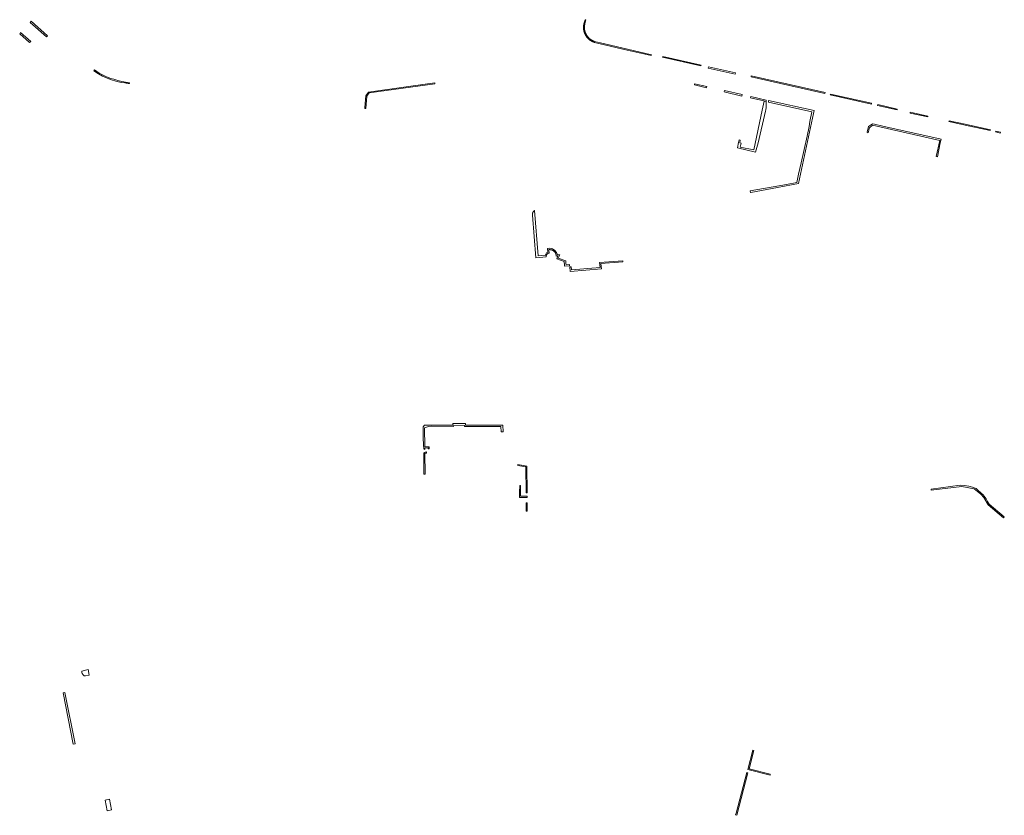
# Model space of a CAD drawing. Extents: x 212171 to 228808, y 571701 to 593093.
# Tile 88 of 97: x 221835 to 222386, y 591000 to 591445. Entities that reach past the tile are written whole.
import ezdxf

# ---------------------------------------------------------------- set-up
doc = ezdxf.new("R2010")
doc.units = 0
doc.layers.add('016 Alles planjaar 2023', color=72, linetype='Continuous', lineweight=20, true_color=0x1e90ff)

msp = doc.modelspace()

# ---------------------------------------------------------------- hatches: boundary and pattern name
at = {"layer": '016 Alles planjaar 2023', "true_color": 0x1e90ff}
h = msp.add_hatch(dxfattribs=at)
h.set_pattern_fill('DQ_CLEAR', color=72, style=0)
h.set_pattern_definition([])
h.paths.add_polyline_path([(221849.62, 591435.37), (221850.24, 591435.98), (221841.12, 591444.11), (221840.54, 591443.36), (221849.62, 591435.37)])
h = msp.add_hatch(dxfattribs=at)
h.set_pattern_fill('DQ_CLEAR', color=72, style=0)
h.set_pattern_definition([])
h.paths.add_polyline_path([(222188.08, 591424.83), (222188.19, 591425.32), (222174.76, 591428.45), (222159.8, 591431.96), (222156.47, 591432.74), (222156.34, 591432.79), (222156.2, 591432.83), (222156.07, 591432.88), (222155.94, 591432.93), (222155.81, 591432.99), (222155.68, 591433.04), (222155.55, 591433.1), (222155.42, 591433.16), (222155.29, 591433.23), (222155.17, 591433.29), (222155.04, 591433.36), (222154.92, 591433.43), (222154.8, 591433.5), (222154.67, 591433.57), (222154.55, 591433.65), (222154.44, 591433.72), (222154.32, 591433.8), (222154.2, 591433.89), (222154.09, 591433.97), (222153.97, 591434.05), (222153.86, 591434.14), (222153.75, 591434.23), (222153.64, 591434.32), (222153.54, 591434.41), (222153.43, 591434.51), (222153.33, 591434.61), (222153.23, 591434.7), (222153.13, 591434.8), (222153.03, 591434.91), (222152.93, 591435.01), (222152.84, 591435.11), (222152.74, 591435.22), (222152.65, 591435.33), (222152.56, 591435.44), (222152.47, 591435.55), (222152.39, 591435.66), (222152.3, 591435.78), (222152.22, 591435.89), (222152.14, 591436.01), (222152.06, 591436.13), (222151.99, 591436.25), (222151.91, 591436.37), (222151.84, 591436.49), (222151.77, 591436.61), (222151.64, 591436.86), (222151.58, 591436.99), (222151.51, 591437.12), (222151.45, 591437.25), (222151.4, 591437.38), (222151.34, 591437.51), (222151.29, 591437.64), (222151.24, 591437.77), (222151.19, 591437.9), (222151.15, 591438.04), (222151.1, 591438.17), (222151.06, 591438.31), (222151.02, 591438.45), (222150.99, 591438.58), (222150.95, 591438.72), (222150.92, 591438.86), (222150.89, 591439), (222150.87, 591439.14), (222150.84, 591439.28), (222150.82, 591439.42), (222150.8, 591439.56), (222150.78, 591439.7), (222150.77, 591439.84), (222150.76, 591439.98), (222150.75, 591440.12), (222150.74, 591440.26), (222150.73, 591440.4), (222150.73, 591440.55), (222150.73, 591440.69), (222150.73, 591440.83), (222150.74, 591440.97), (222150.74, 591441.11), (222150.75, 591441.25), (222150.77, 591441.39), (222150.78, 591441.54), (222150.8, 591441.68), (222150.82, 591441.82), (222150.84, 591441.96), (222150.86, 591442.1), (222150.89, 591442.24), (222150.92, 591442.37), (222150.95, 591442.51), (222150.98, 591442.65), (222151.57, 591444.81), (222151.09, 591444.94), (222150.59, 591443.11), (222150.55, 591442.97), (222150.51, 591442.83), (222150.47, 591442.68), (222150.44, 591442.54), (222150.41, 591442.39), (222150.38, 591442.25), (222150.35, 591442.1), (222150.33, 591441.96), (222150.31, 591441.81), (222150.29, 591441.66), (222150.27, 591441.52), (222150.26, 591441.37), (222150.25, 591441.22), (222150.24, 591441.07), (222150.24, 591440.92), (222150.23, 591440.78), (222150.23, 591440.63), (222150.23, 591440.48), (222150.24, 591440.33), (222150.24, 591440.18), (222150.25, 591440.04), (222150.26, 591439.89), (222150.28, 591439.74), (222150.29, 591439.59), (222150.31, 591439.45), (222150.33, 591439.3), (222150.36, 591439.15), (222150.38, 591439.01), (222150.41, 591438.86), (222150.44, 591438.72), (222150.48, 591438.57), (222150.51, 591438.43), (222150.55, 591438.29), (222150.59, 591438.14), (222150.63, 591438), (222150.68, 591437.86), (222150.73, 591437.72), (222150.78, 591437.58), (222150.83, 591437.44), (222150.88, 591437.31), (222150.94, 591437.17), (222151, 591437.03), (222151.06, 591436.9), (222151.13, 591436.77), (222151.19, 591436.63), (222151.33, 591436.37), (222151.41, 591436.24), (222151.48, 591436.11), (222151.56, 591435.98), (222151.64, 591435.85), (222151.73, 591435.73), (222151.81, 591435.61), (222151.9, 591435.48), (222151.99, 591435.36), (222152.08, 591435.24), (222152.17, 591435.12), (222152.27, 591435.01), (222152.36, 591434.89), (222152.46, 591434.78), (222152.56, 591434.67), (222152.67, 591434.56), (222152.77, 591434.45), (222152.88, 591434.35), (222152.98, 591434.24), (222153.09, 591434.14), (222153.21, 591434.04), (222153.32, 591433.94), (222153.44, 591433.84), (222153.55, 591433.75), (222153.67, 591433.66), (222153.79, 591433.57), (222153.91, 591433.48), (222154.03, 591433.39), (222154.16, 591433.31), (222154.28, 591433.23), (222154.41, 591433.15), (222154.54, 591433.07), (222154.67, 591432.99), (222154.8, 591432.92), (222154.93, 591432.85), (222155.07, 591432.78), (222155.2, 591432.71), (222155.34, 591432.65), (222155.48, 591432.59), (222155.61, 591432.53), (222155.75, 591432.47), (222155.89, 591432.42), (222156.03, 591432.36), (222156.17, 591432.31), (222156.32, 591432.27), (222159.58, 591431.5), (222174.65, 591427.97), (222188.08, 591424.83)])
h = msp.add_hatch(dxfattribs=at)
h.set_pattern_fill('DQ_CLEAR', color=72, style=0)
h.set_pattern_definition([])
h.paths.add_polyline_path([(221840.25, 591432.19), (221840.83, 591432.74), (221835.2, 591437.73), (221834.68, 591437.05), (221840.25, 591432.19)])
h = msp.add_hatch(dxfattribs=at)
h.set_pattern_fill('DQ_CLEAR', color=72, style=0)
h.set_pattern_definition([])
h.paths.add_polyline_path([(222215.97, 591419.05), (222216.07, 591419.54), (222194.6, 591424.42), (222194.49, 591423.94), (222215.97, 591419.05)])
h = msp.add_hatch(dxfattribs=at)
h.set_pattern_fill('DQ_CLEAR', color=72, style=0)
h.set_pattern_definition([])
h.paths.add_polyline_path([(221893.45, 591409.59), (221893.63, 591409.58), (221893.81, 591409.57), (221893.99, 591409.56), (221894.17, 591409.54), (221894.35, 591409.53), (221894.53, 591409.5), (221894.72, 591409.48), (221894.89, 591409.45), (221895.07, 591409.42), (221895.25, 591409.38), (221895.43, 591409.34), (221895.61, 591409.3), (221895.78, 591409.25), (221895.96, 591409.21), (221896.14, 591409.15), (221896.19, 591409.65), (221891.79, 591410.41), (221889.64, 591410.95), (221887.34, 591411.6), (221885.7, 591412.11), (221883.3, 591413.03), (221880.97, 591414.12), (221879.24, 591415.02), (221877.83, 591415.9), (221876.54, 591416.8), (221876.19, 591416.26), (221878.86, 591414.59), (221881.07, 591413.32), (221883.59, 591412.24), (221886.09, 591411.23), (221888.55, 591410.53), (221891.48, 591409.86), (221893.45, 591409.59)])
h = msp.add_hatch(dxfattribs=at)
h.set_pattern_fill('DQ_CLEAR', color=72, style=0)
h.set_pattern_definition([])
h.paths.add_polyline_path([(222220.07, 591417.86), (222235.04, 591414.48), (222235.22, 591415.22), (222220.23, 591418.61), (222220.07, 591417.86)])
h = msp.add_hatch(dxfattribs=at)
h.set_pattern_fill('DQ_CLEAR', color=72, style=0)
h.set_pattern_definition([])
h.paths.add_polyline_path([(222285.32, 591403.71), (222285.43, 591404.2), (222264.76, 591408.81), (222244.11, 591413.45), (222244, 591412.96), (222264.65, 591408.33), (222285.32, 591403.71)])
h = msp.add_hatch(dxfattribs=at)
h.set_pattern_fill('DQ_CLEAR', color=72, style=0)
h.set_pattern_definition([])
h.paths.add_polyline_path([(222028.34, 591395.19), (222028.89, 591402.09), (222030.21, 591404.02), (222067.11, 591409.07), (222067.04, 591409.56), (222053.52, 591407.71), (222029.93, 591404.48), (222028.4, 591402.26), (222027.89, 591395.76), (222027.84, 591395.23), (222028.34, 591395.19)])
h = msp.add_hatch(dxfattribs=at)
h.set_pattern_fill('DQ_CLEAR', color=72, style=0)
h.set_pattern_definition([])
h.paths.add_polyline_path([(222212.26, 591408.48), (222219.08, 591406.88), (222219.28, 591407.56), (222212.41, 591409.14), (222212.26, 591408.48)])
h = msp.add_hatch(dxfattribs=at)
h.set_pattern_fill('DQ_CLEAR', color=72, style=0)
h.set_pattern_definition([])
h.paths.add_polyline_path([(222229.06, 591405.32), (222228.89, 591404.52), (222238.9, 591402.24), (222239.08, 591403.02), (222229.06, 591405.32)])
h = msp.add_hatch(dxfattribs=at)
h.set_pattern_fill('DQ_CLEAR', color=72, style=0)
h.set_pattern_definition([])
h.paths.add_polyline_path([(222246.51, 591370.91), (222247.96, 591376.12), (222252.02, 591393.85), (222252.22, 591394.42), (222252.54, 591395.73), (222252.54, 591399.18), (222251.38, 591399.44), (222250.25, 591394.24), (222245.48, 591372.15), (222237.89, 591373.62), (222238.37, 591375.84), (222237.65, 591375.98), (222237.96, 591377.51), (222237.31, 591377.66), (222236.98, 591376.14), (222236.34, 591373.24), (222246.51, 591370.91)])
h = msp.add_hatch(dxfattribs=at)
h.set_pattern_fill('DQ_CLEAR', color=72, style=0)
h.set_pattern_definition([])
h.paths.add_polyline_path([(222279.28, 591394.07), (222253.84, 591399.75), (222253.76, 591398.78), (222278.02, 591393.33), (222276.98, 591387.9), (222276.46, 591385.23), (222275.4, 591379.73), (222272.06, 591364.77), (222270.62, 591358.48), (222269.7, 591353.85), (222263.75, 591352.77), (222243.53, 591349.1), (222243.61, 591348.28), (222243.88, 591348.32), (222258.73, 591351.11), (222270.58, 591353.21), (222278.93, 591392.49), (222279.28, 591394.07)])
h = msp.add_hatch(dxfattribs=at)
h.set_pattern_fill('DQ_CLEAR', color=72, style=0)
h.set_pattern_definition([])
h.paths.add_polyline_path([(222252.54, 591399.18), (222252.54, 591399.93), (222243.91, 591401.91), (222243.76, 591401.16), (222251.23, 591399.47), (222251.38, 591399.44), (222252.54, 591399.18)])
h = msp.add_hatch(dxfattribs=at)
h.set_pattern_fill('DQ_CLEAR', color=72, style=0)
h.set_pattern_definition([])
h.paths.add_polyline_path([(222288.44, 591403.34), (222288.32, 591402.85), (222311.38, 591397.74), (222311.49, 591398.23), (222288.44, 591403.34)])
h = msp.add_hatch(dxfattribs=at)
h.set_pattern_fill('DQ_CLEAR', color=72, style=0)
h.set_pattern_definition([])
h.paths.add_polyline_path([(222314.81, 591396.96), (222325.75, 591394.46), (222325.86, 591394.95), (222314.92, 591397.45), (222314.81, 591396.96)])
h = msp.add_hatch(dxfattribs=at)
h.set_pattern_fill('DQ_CLEAR', color=72, style=0)
h.set_pattern_definition([])
h.paths.add_polyline_path([(222343.02, 591390.98), (222334.65, 591392.82), (222333.13, 591393.15), (222333.02, 591392.67), (222342.91, 591390.5), (222343.02, 591390.98)])
h = msp.add_hatch(dxfattribs=at)
h.set_pattern_fill('DQ_CLEAR', color=72, style=0)
h.set_pattern_definition([])
h.paths.add_polyline_path([(222377.83, 591382.89), (222377.94, 591383.38), (222363.84, 591386.44), (222354.8, 591388.41), (222354.7, 591387.92), (222363.74, 591385.95), (222377.83, 591382.89)])
h = msp.add_hatch(dxfattribs=at)
h.set_pattern_fill('DQ_CLEAR', color=72, style=0)
h.set_pattern_definition([])
h.paths.add_polyline_path([(222309.52, 591381.59), (222309.83, 591383.04), (222310.05, 591383.98), (222310.2, 591384.48), (222311.94, 591385.88), (222349.63, 591377.37), (222347.67, 591368.45), (222348.4, 591368.29), (222349.9, 591375.98), (222350.32, 591378.13), (222317.71, 591385.46), (222313.15, 591386.45), (222311.91, 591386.72), (222309.7, 591385.22), (222308.96, 591381.99), (222309.52, 591381.59)])
h = msp.add_hatch(dxfattribs=at)
h.set_pattern_fill('DQ_CLEAR', color=72, style=0)
h.set_pattern_definition([])
h.paths.add_polyline_path([(222380.91, 591382.63), (222380.8, 591382.14), (222383.5, 591381.51), (222383.62, 591381.99), (222380.91, 591382.63)])
h = msp.add_hatch(dxfattribs=at)
h.set_pattern_fill('DQ_CLEAR', color=72, style=0)
h.set_pattern_definition([])
h.paths.add_polyline_path([(222142.38, 591307.9), (222140.46, 591307.84), (222140.4, 591308.55), (222140.26, 591310.02), (222136.09, 591311.42), (222136.91, 591313.37), (222135.68, 591313.4), (222135.2, 591314.73), (222134.14, 591315.79), (222132.85, 591316.72), (222131.31, 591317.06), (222130.01, 591316.82), (222130.25, 591314.84), (222129.6, 591314.43), (222129.12, 591313.71), (222128.88, 591313.16), (222124.92, 591312.82), (222122.83, 591338.26), (222122.79, 591338.23), (222122.75, 591338.2), (222122.72, 591338.17), (222122.68, 591338.14), (222122.64, 591338.1), (222122.6, 591338.07), (222122.57, 591338.03), (222122.53, 591338), (222122.49, 591337.96), (222122.46, 591337.93), (222122.43, 591337.89), (222122.39, 591337.85), (222122.36, 591337.82), (222122.33, 591337.78), (222122.3, 591337.74), (222122.26, 591337.7), (222122.23, 591337.66), (222122.2, 591337.62), (222122.18, 591337.58), (222122.15, 591337.54), (222122.12, 591337.5), (222122.09, 591337.46), (222122.07, 591337.41), (222122.04, 591337.37), (222122.02, 591337.33), (222121.99, 591337.28), (222121.97, 591337.24), (222121.95, 591337.19), (222121.93, 591337.15), (222121.9, 591337.1), (222121.88, 591337.06), (222121.86, 591337.01), (222121.85, 591336.96), (222121.83, 591336.92), (222121.81, 591336.87), (222121.79, 591336.82), (222121.78, 591336.78), (222121.76, 591336.73), (222121.75, 591336.68), (222121.74, 591336.63), (222121.73, 591336.58), (222121.71, 591336.53), (222121.7, 591336.49), (222121.69, 591336.44), (222121.68, 591336.39), (222121.68, 591336.34), (222121.67, 591336.29), (222121.66, 591336.24), (222121.66, 591336.19), (222121.65, 591336.14), (222121.65, 591336.09), (222121.65, 591336.04), (222121.64, 591335.99), (222121.64, 591335.94), (222121.64, 591335.89), (222121.64, 591335.84), (222121.64, 591335.79), (222121.65, 591335.74), (222121.65, 591335.69), (222121.65, 591335.64), (222123.51, 591311.78), (222129.32, 591312.27), (222129.32, 591312.3), (222129.32, 591312.33), (222129.32, 591312.36), (222129.32, 591312.39), (222129.32, 591312.42), (222129.32, 591312.46), (222129.32, 591312.49), (222129.32, 591312.52), (222129.32, 591312.55), (222129.32, 591312.58), (222129.32, 591312.62), (222129.33, 591312.65), (222129.33, 591312.68), (222129.34, 591312.71), (222129.34, 591312.74), (222129.35, 591312.77), (222129.35, 591312.8), (222129.36, 591312.84), (222129.37, 591312.87), (222129.37, 591312.9), (222129.38, 591312.93), (222129.39, 591312.96), (222129.4, 591312.99), (222129.41, 591313.02), (222129.42, 591313.05), (222129.43, 591313.08), (222129.44, 591313.11), (222129.45, 591313.14), (222129.46, 591313.17), (222129.48, 591313.2), (222129.49, 591313.23), (222129.5, 591313.26), (222129.52, 591313.29), (222129.53, 591313.32), (222129.54, 591313.34), (222129.56, 591313.37), (222129.58, 591313.4), (222129.59, 591313.43), (222129.61, 591313.45), (222129.63, 591313.48), (222129.64, 591313.51), (222129.66, 591313.53), (222129.68, 591313.56), (222129.7, 591313.59), (222129.72, 591313.61), (222129.74, 591313.64), (222129.76, 591313.66), (222129.78, 591313.68), (222129.8, 591313.71), (222129.82, 591313.73), (222129.84, 591313.76), (222129.87, 591313.78), (222129.89, 591313.8), (222129.91, 591313.82), (222129.93, 591313.85), (222129.96, 591313.87), (222129.98, 591313.89), (222130.01, 591313.91), (222130.03, 591313.93), (222130.06, 591313.95), (222130.08, 591313.97), (222130.11, 591313.99), (222130.13, 591314.01), (222130.16, 591314.02), (222130.19, 591314.04), (222130.21, 591314.06), (222130.24, 591314.07), (222130.27, 591314.09), (222130.29, 591314.11), (222130.32, 591314.12), (222130.35, 591314.14), (222130.38, 591314.15), (222130.41, 591314.17), (222130.44, 591314.18), (222130.47, 591314.19), (222130.5, 591314.2), (222130.53, 591314.22), (222130.55, 591314.23), (222130.58, 591314.24), (222130.61, 591314.25), (222130.65, 591314.26), (222130.68, 591314.27), (222130.71, 591314.28), (222130.74, 591314.29), (222130.77, 591314.3), (222130.8, 591314.3), (222130.83, 591314.31), (222130.86, 591314.32), (222130.89, 591314.32), (222130.92, 591314.33), (222130.96, 591314.33), (222130.99, 591314.34), (222130.84, 591316.25), (222130.9, 591316.26), (222130.96, 591316.27), (222131.03, 591316.27), (222131.09, 591316.27), (222131.15, 591316.28), (222131.21, 591316.28), (222131.27, 591316.28), (222131.33, 591316.28), (222131.4, 591316.28), (222131.46, 591316.27), (222131.52, 591316.27), (222131.58, 591316.26), (222131.64, 591316.26), (222131.71, 591316.25), (222131.77, 591316.24), (222131.83, 591316.23), (222131.89, 591316.22), (222131.95, 591316.21), (222132.01, 591316.2), (222132.07, 591316.19), (222132.13, 591316.18), (222132.19, 591316.16), (222132.25, 591316.14), (222132.31, 591316.13), (222132.37, 591316.11), (222132.43, 591316.09), (222132.49, 591316.07), (222132.55, 591316.05), (222132.6, 591316.03), (222132.66, 591316.01), (222132.72, 591315.98), (222132.77, 591315.96), (222132.83, 591315.93), (222132.89, 591315.9), (222132.94, 591315.88), (222133, 591315.85), (222133.05, 591315.82), (222133.11, 591315.79), (222133.16, 591315.76), (222133.21, 591315.73), (222133.26, 591315.69), (222133.32, 591315.66), (222133.37, 591315.63), (222133.42, 591315.59), (222133.47, 591315.55), (222133.52, 591315.52), (222133.57, 591315.48), (222133.62, 591315.44), (222133.66, 591315.4), (222133.71, 591315.36), (222133.76, 591315.32), (222133.8, 591315.28), (222133.85, 591315.23), (222133.89, 591315.19), (222133.93, 591315.15), (222133.98, 591315.1), (222134.02, 591315.06), (222134.06, 591315.01), (222134.1, 591314.96), (222134.14, 591314.92), (222134.18, 591314.87), (222134.22, 591314.82), (222134.25, 591314.77), (222134.29, 591314.72), (222134.33, 591314.67), (222134.36, 591314.62), (222134.39, 591314.57), (222134.43, 591314.51), (222134.46, 591314.46), (222134.49, 591314.41), (222134.52, 591314.35), (222134.55, 591314.3), (222134.58, 591314.25), (222134.61, 591314.19), (222134.63, 591314.13), (222134.66, 591314.08), (222134.68, 591314.02), (222134.71, 591313.96), (222134.73, 591313.91), (222134.75, 591313.85), (222134.77, 591313.79), (222134.79, 591313.73), (222134.81, 591313.67), (222134.83, 591313.61), (222134.85, 591313.55), (222134.87, 591313.49), (222134.88, 591313.43), (222134.89, 591313.37), (222134.91, 591313.31), (222134.92, 591313.25), (222134.93, 591313.19), (222134.94, 591313.13), (222134.95, 591313.07), (222134.96, 591313.01), (222134.97, 591312.95), (222134.97, 591312.89), (222134.98, 591312.82), (222134.98, 591312.76), (222134.98, 591312.7), (222135.81, 591312.77), (222135.22, 591311.05), (222139.33, 591309.67), (222139.53, 591307.64), (222139.6, 591307), (222142.46, 591307.18), (222142.38, 591307.9)])
h = msp.add_hatch(dxfattribs=at)
h.set_pattern_fill('DQ_CLEAR', color=72, style=0)
h.set_pattern_definition([])
h.paths.add_polyline_path([(222172.19, 591309.39), (222172.19, 591310.07), (222159.21, 591309.15), (222159.53, 591306.36), (222143.46, 591304.99), (222143.31, 591306.67), (222142.73, 591306.63), (222142.53, 591306.61), (222142.78, 591304.06), (222160.28, 591305.55), (222159.93, 591308.51), (222172.19, 591309.39)])
h = msp.add_hatch(dxfattribs=at)
h.set_pattern_fill('DQ_CLEAR', color=72, style=0)
h.set_pattern_definition([])
h.paths.add_polyline_path([(222105.2, 591214.33), (222105.16, 591218.13), (222084.17, 591218.01), (222084.16, 591219.07), (222077.14, 591218.97), (222077.12, 591218.02), (222061.27, 591218.06), (222060.45, 591217.18), (222060.58, 591210.76), (222060.7, 591207.28), (222060.85, 591204.76), (222061.39, 591204.42), (222061.48, 591205.27), (222063.27, 591205.28), (222063.29, 591204.81), (222063.89, 591204.82), (222063.87, 591205.91), (222061.4, 591205.85), (222061.15, 591216.48), (222063.44, 591217.38), (222065.23, 591217.51), (222077.5, 591217.31), (222077.56, 591217.97), (222083.53, 591217.9), (222083.55, 591217.4), (222104.04, 591217.24), (222104.14, 591214.4), (222105.2, 591214.33)])
h = msp.add_hatch(dxfattribs=at)
h.set_pattern_fill('DQ_CLEAR', color=72, style=0)
h.set_pattern_definition([])
h.paths.add_polyline_path([(222062.43, 591202.38), (222062.43, 591203.06), (222061.64, 591203.02), (222061.29, 591202.75), (222060.88, 591202.57), (222060.86, 591202.58), (222060.82, 591200.06), (222060.83, 591196.64), (222060.95, 591190.69), (222061.7, 591190.73), (222061.42, 591202.37), (222062.43, 591202.38)])
h = msp.add_hatch(dxfattribs=at)
h.set_pattern_fill('DQ_CLEAR', color=72, style=0)
h.set_pattern_definition([])
h.paths.add_polyline_path([(222118.54, 591195.2), (222113.4, 591196.12), (222113.38, 591195.55), (222117.93, 591194.75), (222118.08, 591180.22), (222118.68, 591180.23), (222118.54, 591195.2)])
h = msp.add_hatch(dxfattribs=at)
h.set_pattern_fill('DQ_CLEAR', color=72, style=0)
h.set_pattern_definition([])
h.paths.add_polyline_path([(222118.75, 591177.61), (222118.73, 591178.27), (222118.08, 591178.26), (222114.92, 591178.26), (222114.96, 591184.35), (222114.51, 591184.35), (222114.51, 591183.69), (222114.43, 591181.06), (222114.33, 591177.67), (222118.75, 591177.61)])
h = msp.add_hatch(dxfattribs=at)
h.set_pattern_fill('DQ_CLEAR', color=72, style=0)
h.set_pattern_definition([])
h.paths.add_polyline_path([(222344.81, 591181.63), (222361.95, 591183.73), (222368.77, 591182.4), (222372.62, 591179.47), (222374.27, 591177.51), (222376.63, 591173.41), (222385.32, 591166.22), (222385.73, 591166.71), (222377.17, 591173.89), (222376.28, 591175.36), (222375.56, 591176.83), (222373.95, 591179.02), (222372.66, 591180.15), (222371.15, 591181.48), (222369.96, 591182.54), (222367.9, 591183.33), (222365.89, 591183.84), (222363.33, 591184.35), (222361.07, 591184.39), (222344.73, 591182.25), (222344.81, 591181.63)])
h = msp.add_hatch(dxfattribs=at)
h.set_pattern_fill('DQ_CLEAR', color=72, style=0)
h.set_pattern_definition([])
h.paths.add_polyline_path([(222118.75, 591169.84), (222118.75, 591174.65), (222118.08, 591174.67), (222118.08, 591169.84), (222118.75, 591169.84)])
h = msp.add_hatch(dxfattribs=at)
h.set_pattern_fill('DQ_CLEAR', color=72, style=0)
h.set_pattern_definition([])
h.paths.add_polyline_path([(221872.96, 591081.29), (221869.38, 591080.46), (221869.41, 591080.05), (221869.51, 591079.51), (221869.73, 591079.09), (221870.2, 591078.41), (221870.85, 591077.88), (221871.59, 591077.86), (221873.59, 591078.24), (221872.96, 591081.29)])
h = msp.add_hatch(dxfattribs=at)
h.set_pattern_fill('DQ_CLEAR', color=72, style=0)
h.set_pattern_definition([])
h.paths.add_polyline_path([(221865.72, 591039.7), (221859.92, 591068.52), (221859.08, 591068.36), (221864.66, 591039.48), (221865.72, 591039.7)])
h = msp.add_hatch(dxfattribs=at)
h.set_pattern_fill('DQ_CLEAR', color=72, style=0)
h.set_pattern_definition([])
h.paths.add_polyline_path([(222254.72, 591022.71), (222242.98, 591025.69), (222245.64, 591036.03), (222244.99, 591036.17), (222242.14, 591025.32), (222254.6, 591022.21), (222254.72, 591022.71)])
h = msp.add_hatch(dxfattribs=at)
h.set_pattern_fill('DQ_CLEAR', color=72, style=0)
h.set_pattern_definition([])
h.paths.add_polyline_path([(222241.71, 591023.72), (222235.59, 591000.9), (222235.33, 590999.92), (222236.06, 590999.75), (222242.26, 591023.58), (222241.71, 591023.72)])
h = msp.add_hatch(dxfattribs=at)
h.set_pattern_fill('DQ_CLEAR', color=72, style=0)
h.set_pattern_definition([])
h.paths.add_polyline_path([(221884.89, 591008.74), (221882.58, 591008.3), (221883.7, 591002.32), (221885.98, 591002.74), (221884.89, 591008.74)])

# ---------------------------------------------------------------- linework, layer by layer
at = {"layer": '016 Alles planjaar 2023', "color": 14, "true_color": 0x004000}
for points in [[(221849.62, 591435.37), (221850.24, 591435.98), (221841.12, 591444.11), (221840.54, 591443.36), (221849.62, 591435.37)], [(222188.08, 591424.83), (222188.19, 591425.32), (222174.76, 591428.45), (222159.8, 591431.96), (222156.47, 591432.74), (222156.34, 591432.79), (222156.2, 591432.83), (222156.07, 591432.88), (222155.94, 591432.93), (222155.81, 591432.99), (222155.68, 591433.04), (222155.55, 591433.1), (222155.42, 591433.16), (222155.29, 591433.23), (222155.17, 591433.29), (222155.04, 591433.36), (222154.92, 591433.43), (222154.8, 591433.5), (222154.67, 591433.57), (222154.55, 591433.65), (222154.44, 591433.72), (222154.32, 591433.8), (222154.2, 591433.89), (222154.09, 591433.97), (222153.97, 591434.05), (222153.86, 591434.14), (222153.75, 591434.23), (222153.64, 591434.32), (222153.54, 591434.41), (222153.43, 591434.51), (222153.33, 591434.61), (222153.23, 591434.7), (222153.13, 591434.8), (222153.03, 591434.91), (222152.93, 591435.01), (222152.84, 591435.11), (222152.74, 591435.22), (222152.65, 591435.33), (222152.56, 591435.44), (222152.47, 591435.55), (222152.39, 591435.66), (222152.3, 591435.78), (222152.22, 591435.89), (222152.14, 591436.01), (222152.06, 591436.13), (222151.99, 591436.25), (222151.91, 591436.37), (222151.84, 591436.49), (222151.77, 591436.61), (222151.64, 591436.86), (222151.58, 591436.99), (222151.51, 591437.12), (222151.45, 591437.25), (222151.4, 591437.38), (222151.34, 591437.51), (222151.29, 591437.64), (222151.24, 591437.77), (222151.19, 591437.9), (222151.15, 591438.04), (222151.1, 591438.17), (222151.06, 591438.31), (222151.02, 591438.45), (222150.99, 591438.58), (222150.95, 591438.72), (222150.92, 591438.86), (222150.89, 591439), (222150.87, 591439.14), (222150.84, 591439.28), (222150.82, 591439.42), (222150.8, 591439.56), (222150.78, 591439.7), (222150.77, 591439.84), (222150.76, 591439.98), (222150.75, 591440.12), (222150.74, 591440.26), (222150.73, 591440.4), (222150.73, 591440.55), (222150.73, 591440.69), (222150.73, 591440.83), (222150.74, 591440.97), (222150.74, 591441.11), (222150.75, 591441.25), (222150.77, 591441.39), (222150.78, 591441.54), (222150.8, 591441.68), (222150.82, 591441.82), (222150.84, 591441.96), (222150.86, 591442.1), (222150.89, 591442.24), (222150.92, 591442.37), (222150.95, 591442.51), (222150.98, 591442.65), (222151.57, 591444.81), (222151.09, 591444.94), (222150.59, 591443.11), (222150.55, 591442.97), (222150.51, 591442.83), (222150.47, 591442.68), (222150.44, 591442.54), (222150.41, 591442.39), (222150.38, 591442.25), (222150.35, 591442.1), (222150.33, 591441.96), (222150.31, 591441.81), (222150.29, 591441.66), (222150.27, 591441.52), (222150.26, 591441.37), (222150.25, 591441.22), (222150.24, 591441.07), (222150.24, 591440.92), (222150.23, 591440.78), (222150.23, 591440.63), (222150.23, 591440.48), (222150.24, 591440.33), (222150.24, 591440.18), (222150.25, 591440.04), (222150.26, 591439.89), (222150.28, 591439.74), (222150.29, 591439.59), (222150.31, 591439.45), (222150.33, 591439.3), (222150.36, 591439.15), (222150.38, 591439.01), (222150.41, 591438.86), (222150.44, 591438.72), (222150.48, 591438.57), (222150.51, 591438.43), (222150.55, 591438.29), (222150.59, 591438.14), (222150.63, 591438), (222150.68, 591437.86), (222150.73, 591437.72), (222150.78, 591437.58), (222150.83, 591437.44), (222150.88, 591437.31), (222150.94, 591437.17), (222151, 591437.03), (222151.06, 591436.9), (222151.13, 591436.77), (222151.19, 591436.63), (222151.33, 591436.37), (222151.41, 591436.24), (222151.48, 591436.11), (222151.56, 591435.98), (222151.64, 591435.85), (222151.73, 591435.73), (222151.81, 591435.61), (222151.9, 591435.48), (222151.99, 591435.36), (222152.08, 591435.24), (222152.17, 591435.12), (222152.27, 591435.01), (222152.36, 591434.89), (222152.46, 591434.78), (222152.56, 591434.67), (222152.67, 591434.56), (222152.77, 591434.45), (222152.88, 591434.35), (222152.98, 591434.24), (222153.09, 591434.14), (222153.21, 591434.04), (222153.32, 591433.94), (222153.44, 591433.84), (222153.55, 591433.75), (222153.67, 591433.66), (222153.79, 591433.57), (222153.91, 591433.48), (222154.03, 591433.39), (222154.16, 591433.31), (222154.28, 591433.23), (222154.41, 591433.15), (222154.54, 591433.07), (222154.67, 591432.99), (222154.8, 591432.92), (222154.93, 591432.85), (222155.07, 591432.78), (222155.2, 591432.71), (222155.34, 591432.65), (222155.48, 591432.59), (222155.61, 591432.53), (222155.75, 591432.47), (222155.89, 591432.42), (222156.03, 591432.36), (222156.17, 591432.31), (222156.32, 591432.27), (222159.58, 591431.5), (222174.65, 591427.97), (222188.08, 591424.83)], [(221840.25, 591432.19), (221840.83, 591432.74), (221835.2, 591437.73), (221834.68, 591437.05), (221840.25, 591432.19)], [(222215.97, 591419.05), (222216.07, 591419.54), (222194.6, 591424.42), (222194.49, 591423.94), (222215.97, 591419.05)], [(221893.45, 591409.59), (221893.63, 591409.58), (221893.81, 591409.57), (221893.99, 591409.56), (221894.17, 591409.54), (221894.35, 591409.53), (221894.53, 591409.5), (221894.72, 591409.48), (221894.89, 591409.45), (221895.07, 591409.42), (221895.25, 591409.38), (221895.43, 591409.34), (221895.61, 591409.3), (221895.78, 591409.25), (221895.96, 591409.21), (221896.14, 591409.15), (221896.19, 591409.65), (221891.79, 591410.41), (221889.64, 591410.95), (221887.34, 591411.6), (221885.7, 591412.11), (221883.3, 591413.03), (221880.97, 591414.12), (221879.24, 591415.02), (221877.83, 591415.9), (221876.54, 591416.8), (221876.19, 591416.26), (221878.86, 591414.59), (221881.07, 591413.32), (221883.59, 591412.24), (221886.09, 591411.23), (221888.55, 591410.53), (221891.48, 591409.86), (221893.45, 591409.59)], [(222220.07, 591417.86), (222235.04, 591414.48), (222235.22, 591415.22), (222220.23, 591418.61), (222220.07, 591417.86)], [(222285.32, 591403.71), (222285.43, 591404.2), (222264.76, 591408.81), (222244.11, 591413.45), (222244, 591412.96), (222264.65, 591408.33), (222285.32, 591403.71)], [(222028.34, 591395.19), (222028.89, 591402.09), (222030.21, 591404.02), (222067.11, 591409.07), (222067.04, 591409.56), (222053.52, 591407.71), (222029.93, 591404.48), (222028.4, 591402.26), (222027.89, 591395.76), (222027.84, 591395.23), (222028.34, 591395.19)], [(222212.26, 591408.48), (222219.08, 591406.88), (222219.28, 591407.56), (222212.41, 591409.14), (222212.26, 591408.48)], [(222229.06, 591405.32), (222228.89, 591404.52), (222238.9, 591402.24), (222239.08, 591403.02), (222229.06, 591405.32)], [(222246.51, 591370.91), (222247.96, 591376.12), (222252.02, 591393.85), (222252.22, 591394.42), (222252.54, 591395.73), (222252.54, 591399.18), (222251.38, 591399.44), (222250.25, 591394.24), (222245.48, 591372.15), (222237.89, 591373.62), (222238.37, 591375.84), (222237.65, 591375.98), (222237.96, 591377.51), (222237.31, 591377.66), (222236.98, 591376.14), (222236.34, 591373.24), (222246.51, 591370.91)], [(222279.28, 591394.07), (222253.84, 591399.75), (222253.76, 591398.78), (222278.02, 591393.33), (222276.98, 591387.9), (222276.46, 591385.23), (222275.4, 591379.73), (222272.06, 591364.77), (222270.62, 591358.48), (222269.7, 591353.85), (222263.75, 591352.77), (222243.53, 591349.1), (222243.61, 591348.28), (222243.88, 591348.32), (222258.73, 591351.11), (222270.58, 591353.21), (222278.93, 591392.49), (222279.28, 591394.07)], [(222252.54, 591399.18), (222252.54, 591399.93), (222243.91, 591401.91), (222243.76, 591401.16), (222251.23, 591399.47), (222251.38, 591399.44), (222252.54, 591399.18)], [(222288.44, 591403.34), (222288.32, 591402.85), (222311.38, 591397.74), (222311.49, 591398.23), (222288.44, 591403.34)], [(222314.81, 591396.96), (222325.75, 591394.46), (222325.86, 591394.95), (222314.92, 591397.45), (222314.81, 591396.96)], [(222343.02, 591390.98), (222334.65, 591392.82), (222333.13, 591393.15), (222333.02, 591392.67), (222342.91, 591390.5), (222343.02, 591390.98)], [(222377.83, 591382.89), (222377.94, 591383.38), (222363.84, 591386.44), (222354.8, 591388.41), (222354.7, 591387.92), (222363.74, 591385.95), (222377.83, 591382.89)], [(222309.52, 591381.59), (222309.83, 591383.04), (222310.05, 591383.98), (222310.2, 591384.48), (222311.94, 591385.88), (222349.63, 591377.37), (222347.67, 591368.45), (222348.4, 591368.29), (222349.9, 591375.98), (222350.32, 591378.13), (222317.71, 591385.46), (222313.15, 591386.45), (222311.91, 591386.72), (222309.7, 591385.22), (222308.96, 591381.99), (222309.52, 591381.59)], [(222380.91, 591382.63), (222380.8, 591382.14), (222383.5, 591381.51), (222383.62, 591381.99), (222380.91, 591382.63)], [(222142.38, 591307.9), (222140.46, 591307.84), (222140.4, 591308.55), (222140.26, 591310.02), (222136.09, 591311.42), (222136.91, 591313.37), (222135.68, 591313.4), (222135.2, 591314.73), (222134.14, 591315.79), (222132.85, 591316.72), (222131.31, 591317.06), (222130.01, 591316.82), (222130.25, 591314.84), (222129.6, 591314.43), (222129.12, 591313.71), (222128.88, 591313.16), (222124.92, 591312.82), (222122.83, 591338.26), (222122.79, 591338.23), (222122.75, 591338.2), (222122.72, 591338.17), (222122.68, 591338.14), (222122.64, 591338.1), (222122.6, 591338.07), (222122.57, 591338.03), (222122.53, 591338), (222122.49, 591337.96), (222122.46, 591337.93), (222122.43, 591337.89), (222122.39, 591337.85), (222122.36, 591337.82), (222122.33, 591337.78), (222122.3, 591337.74), (222122.26, 591337.7), (222122.23, 591337.66), (222122.2, 591337.62), (222122.18, 591337.58), (222122.15, 591337.54), (222122.12, 591337.5), (222122.09, 591337.46), (222122.07, 591337.41), (222122.04, 591337.37), (222122.02, 591337.33), (222121.99, 591337.28), (222121.97, 591337.24), (222121.95, 591337.19), (222121.93, 591337.15), (222121.9, 591337.1), (222121.88, 591337.06), (222121.86, 591337.01), (222121.85, 591336.96), (222121.83, 591336.92), (222121.81, 591336.87), (222121.79, 591336.82), (222121.78, 591336.78), (222121.76, 591336.73), (222121.75, 591336.68), (222121.74, 591336.63), (222121.73, 591336.58), (222121.71, 591336.53), (222121.7, 591336.49), (222121.69, 591336.44), (222121.68, 591336.39), (222121.68, 591336.34), (222121.67, 591336.29), (222121.66, 591336.24), (222121.66, 591336.19), (222121.65, 591336.14), (222121.65, 591336.09), (222121.65, 591336.04), (222121.64, 591335.99), (222121.64, 591335.94), (222121.64, 591335.89), (222121.64, 591335.84), (222121.64, 591335.79), (222121.65, 591335.74), (222121.65, 591335.69), (222121.65, 591335.64), (222123.51, 591311.78), (222129.32, 591312.27), (222129.32, 591312.3), (222129.32, 591312.33), (222129.32, 591312.36), (222129.32, 591312.39), (222129.32, 591312.42), (222129.32, 591312.46), (222129.32, 591312.49), (222129.32, 591312.52), (222129.32, 591312.55), (222129.32, 591312.58), (222129.32, 591312.62), (222129.33, 591312.65), (222129.33, 591312.68), (222129.34, 591312.71), (222129.34, 591312.74), (222129.35, 591312.77), (222129.35, 591312.8), (222129.36, 591312.84), (222129.37, 591312.87), (222129.37, 591312.9), (222129.38, 591312.93), (222129.39, 591312.96), (222129.4, 591312.99), (222129.41, 591313.02), (222129.42, 591313.05), (222129.43, 591313.08), (222129.44, 591313.11), (222129.45, 591313.14), (222129.46, 591313.17), (222129.48, 591313.2), (222129.49, 591313.23), (222129.5, 591313.26), (222129.52, 591313.29), (222129.53, 591313.32), (222129.54, 591313.34), (222129.56, 591313.37), (222129.58, 591313.4), (222129.59, 591313.43), (222129.61, 591313.45), (222129.63, 591313.48), (222129.64, 591313.51), (222129.66, 591313.53), (222129.68, 591313.56), (222129.7, 591313.59), (222129.72, 591313.61), (222129.74, 591313.64), (222129.76, 591313.66), (222129.78, 591313.68), (222129.8, 591313.71), (222129.82, 591313.73), (222129.84, 591313.76), (222129.87, 591313.78), (222129.89, 591313.8), (222129.91, 591313.82), (222129.93, 591313.85), (222129.96, 591313.87), (222129.98, 591313.89), (222130.01, 591313.91), (222130.03, 591313.93), (222130.06, 591313.95), (222130.08, 591313.97), (222130.11, 591313.99), (222130.13, 591314.01), (222130.16, 591314.02), (222130.19, 591314.04), (222130.21, 591314.06), (222130.24, 591314.07), (222130.27, 591314.09), (222130.29, 591314.11), (222130.32, 591314.12), (222130.35, 591314.14), (222130.38, 591314.15), (222130.41, 591314.17), (222130.44, 591314.18), (222130.47, 591314.19), (222130.5, 591314.2), (222130.53, 591314.22), (222130.55, 591314.23), (222130.58, 591314.24), (222130.61, 591314.25), (222130.65, 591314.26), (222130.68, 591314.27), (222130.71, 591314.28), (222130.74, 591314.29), (222130.77, 591314.3), (222130.8, 591314.3), (222130.83, 591314.31), (222130.86, 591314.32), (222130.89, 591314.32), (222130.92, 591314.33), (222130.96, 591314.33), (222130.99, 591314.34), (222130.84, 591316.25), (222130.9, 591316.26), (222130.96, 591316.27), (222131.03, 591316.27), (222131.09, 591316.27), (222131.15, 591316.28), (222131.21, 591316.28), (222131.27, 591316.28), (222131.33, 591316.28), (222131.4, 591316.28), (222131.46, 591316.27), (222131.52, 591316.27), (222131.58, 591316.26), (222131.64, 591316.26), (222131.71, 591316.25), (222131.77, 591316.24), (222131.83, 591316.23), (222131.89, 591316.22), (222131.95, 591316.21), (222132.01, 591316.2), (222132.07, 591316.19), (222132.13, 591316.18), (222132.19, 591316.16), (222132.25, 591316.14), (222132.31, 591316.13), (222132.37, 591316.11), (222132.43, 591316.09), (222132.49, 591316.07), (222132.55, 591316.05), (222132.6, 591316.03), (222132.66, 591316.01), (222132.72, 591315.98), (222132.77, 591315.96), (222132.83, 591315.93), (222132.89, 591315.9), (222132.94, 591315.88), (222133, 591315.85), (222133.05, 591315.82), (222133.11, 591315.79), (222133.16, 591315.76), (222133.21, 591315.73), (222133.26, 591315.69), (222133.32, 591315.66), (222133.37, 591315.63), (222133.42, 591315.59), (222133.47, 591315.55), (222133.52, 591315.52), (222133.57, 591315.48), (222133.62, 591315.44), (222133.66, 591315.4), (222133.71, 591315.36), (222133.76, 591315.32), (222133.8, 591315.28), (222133.85, 591315.23), (222133.89, 591315.19), (222133.93, 591315.15), (222133.98, 591315.1), (222134.02, 591315.06), (222134.06, 591315.01), (222134.1, 591314.96), (222134.14, 591314.92), (222134.18, 591314.87), (222134.22, 591314.82), (222134.25, 591314.77), (222134.29, 591314.72), (222134.33, 591314.67), (222134.36, 591314.62), (222134.39, 591314.57), (222134.43, 591314.51), (222134.46, 591314.46), (222134.49, 591314.41), (222134.52, 591314.35), (222134.55, 591314.3), (222134.58, 591314.25), (222134.61, 591314.19), (222134.63, 591314.13), (222134.66, 591314.08), (222134.68, 591314.02), (222134.71, 591313.96), (222134.73, 591313.91), (222134.75, 591313.85), (222134.77, 591313.79), (222134.79, 591313.73), (222134.81, 591313.67), (222134.83, 591313.61), (222134.85, 591313.55), (222134.87, 591313.49), (222134.88, 591313.43), (222134.89, 591313.37), (222134.91, 591313.31), (222134.92, 591313.25), (222134.93, 591313.19), (222134.94, 591313.13), (222134.95, 591313.07), (222134.96, 591313.01), (222134.97, 591312.95), (222134.97, 591312.89), (222134.98, 591312.82), (222134.98, 591312.76), (222134.98, 591312.7), (222135.81, 591312.77), (222135.22, 591311.05), (222139.33, 591309.67), (222139.53, 591307.64), (222139.6, 591307), (222142.46, 591307.18), (222142.38, 591307.9)], [(222172.19, 591309.39), (222172.19, 591310.07), (222159.21, 591309.15), (222159.53, 591306.36), (222143.46, 591304.99), (222143.31, 591306.67), (222142.73, 591306.63), (222142.53, 591306.61), (222142.78, 591304.06), (222160.28, 591305.55), (222159.93, 591308.51), (222172.19, 591309.39)], [(222105.2, 591214.33), (222105.16, 591218.13), (222084.17, 591218.01), (222084.16, 591219.07), (222077.14, 591218.97), (222077.12, 591218.02), (222061.27, 591218.06), (222060.45, 591217.18), (222060.58, 591210.76), (222060.7, 591207.28), (222060.85, 591204.76), (222061.39, 591204.42), (222061.48, 591205.27), (222063.27, 591205.28), (222063.29, 591204.81), (222063.89, 591204.82), (222063.87, 591205.91), (222061.4, 591205.85), (222061.15, 591216.48), (222063.44, 591217.38), (222065.23, 591217.51), (222077.5, 591217.31), (222077.56, 591217.97), (222083.53, 591217.9), (222083.55, 591217.4), (222104.04, 591217.24), (222104.14, 591214.4), (222105.2, 591214.33)], [(222062.43, 591202.38), (222062.43, 591203.06), (222061.64, 591203.02), (222061.29, 591202.75), (222060.88, 591202.57), (222060.86, 591202.58), (222060.82, 591200.06), (222060.83, 591196.64), (222060.95, 591190.69), (222061.7, 591190.73), (222061.42, 591202.37), (222062.43, 591202.38)], [(222118.54, 591195.2), (222113.4, 591196.12), (222113.38, 591195.55), (222117.93, 591194.75), (222118.08, 591180.22), (222118.68, 591180.23), (222118.54, 591195.2)], [(222118.75, 591177.61), (222118.73, 591178.27), (222118.08, 591178.26), (222114.92, 591178.26), (222114.96, 591184.35), (222114.51, 591184.35), (222114.51, 591183.69), (222114.43, 591181.06), (222114.33, 591177.67), (222118.75, 591177.61)], [(222344.81, 591181.63), (222361.95, 591183.73), (222368.77, 591182.4), (222372.62, 591179.47), (222374.27, 591177.51), (222376.63, 591173.41), (222385.32, 591166.22), (222385.73, 591166.71), (222377.17, 591173.89), (222376.28, 591175.36), (222375.56, 591176.83), (222373.95, 591179.02), (222372.66, 591180.15), (222371.15, 591181.48), (222369.96, 591182.54), (222367.9, 591183.33), (222365.89, 591183.84), (222363.33, 591184.35), (222361.07, 591184.39), (222344.73, 591182.25), (222344.81, 591181.63)], [(222118.75, 591169.84), (222118.75, 591174.65), (222118.08, 591174.67), (222118.08, 591169.84), (222118.75, 591169.84)], [(221872.96, 591081.29), (221869.38, 591080.46), (221869.41, 591080.05), (221869.51, 591079.51), (221869.73, 591079.09), (221870.2, 591078.41), (221870.85, 591077.88), (221871.59, 591077.86), (221873.59, 591078.24), (221872.96, 591081.29)], [(221865.72, 591039.7), (221859.92, 591068.52), (221859.08, 591068.36), (221864.66, 591039.48), (221865.72, 591039.7)], [(222254.72, 591022.71), (222242.98, 591025.69), (222245.64, 591036.03), (222244.99, 591036.17), (222242.14, 591025.32), (222254.6, 591022.21), (222254.72, 591022.71)], [(222241.71, 591023.72), (222235.59, 591000.9), (222235.33, 590999.92), (222236.06, 590999.75), (222242.26, 591023.58), (222241.71, 591023.72)], [(221884.89, 591008.74), (221882.58, 591008.3), (221883.7, 591002.32), (221885.98, 591002.74), (221884.89, 591008.74)]]:
    msp.add_lwpolyline(points, close=True, dxfattribs=at)

doc.saveas('drawing.dxf')
